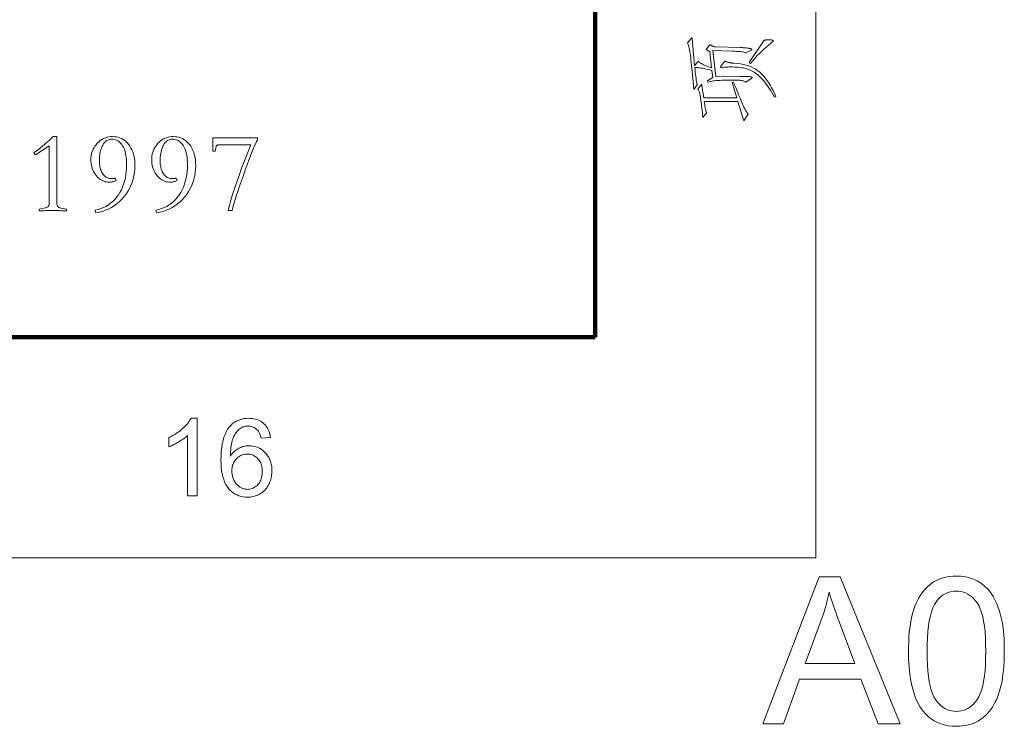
# Model space of a CAD drawing. Extents: x 0 to 1189, y 0 to 841.
# Tile 121 of 135: x 1143 to 1188, y 2 to 34. Entities that reach past the tile are written whole.
import ezdxf

# ---------------------------------------------------------------- set-up
doc = ezdxf.new("R2010")
doc.units = 0

msp = doc.modelspace()

# ---------------------------------------------------------------- linework, layer by layer
at = {"color": 7, "lineweight": 13}
for p, q in [((1179, 10), (1179, 831)), ((10, 10), (1179, 10))]:
    msp.add_line(p, q, dxfattribs=at)
at = {"color": 7, "lineweight": 100}
for p, q in [((1169, 20), (1169, 821)), ((20, 20), (1169, 20))]:
    msp.add_line(p, q, dxfattribs=at)
at = {"color": 7, "lineweight": 13}
for points in [[(1173.345, 33.532), (1173.351, 33.538), (1173.356, 33.544), (1173.36, 33.549), (1173.365, 33.553), (1173.369, 33.556), (1173.372, 33.559), (1173.376, 33.561), (1173.379, 33.563), (1173.381, 33.564), (1173.384, 33.564), (1173.386, 33.564), (1173.388, 33.562), (1173.39, 33.56), (1173.392, 33.558), (1173.394, 33.554), (1173.395, 33.549), (1173.396, 33.544), (1173.398, 33.538), (1173.399, 33.531), (1173.4, 33.523), (1173.508, 32.311), (1173.649, 32.469), (1173.653, 32.473), (1173.657, 32.477), (1173.661, 32.481), (1173.665, 32.484), (1173.668, 32.486), (1173.672, 32.488), (1173.675, 32.49), (1173.678, 32.491), (1173.68, 32.491), (1173.683, 32.492), (1173.685, 32.492), (1173.687, 32.491), (1173.69, 32.49), (1173.693, 32.489), (1173.696, 32.487), (1173.699, 32.485), (1173.702, 32.483), (1173.705, 32.48), (1173.708, 32.477), (1173.712, 32.474), (1173.734, 32.452), (1173.764, 32.43), (1173.801, 32.406), (1173.847, 32.381), (1173.9, 32.355), (1173.961, 32.328), (1174.029, 32.299), (1174.106, 32.269), (1174.19, 32.239), (1174.282, 32.207), (1174.196, 32.931), (1174.029, 33.035), (1174.178, 33.225), (1174.181, 33.229), (1174.183, 33.233), (1174.186, 33.236), (1174.189, 33.239), (1174.192, 33.242), (1174.194, 33.244), (1174.197, 33.245), (1174.2, 33.246), (1174.203, 33.247), (1174.205, 33.247), (1174.208, 33.247), (1174.211, 33.247), (1174.214, 33.246), (1174.217, 33.245), (1174.22, 33.244), (1174.223, 33.242), (1174.226, 33.241), (1174.23, 33.239), (1174.233, 33.236), (1174.237, 33.234), (1174.257, 33.219), (1174.278, 33.206), (1174.3, 33.194), (1174.322, 33.184), (1174.345, 33.175), (1174.369, 33.168), (1174.394, 33.162), (1174.419, 33.157), (1174.445, 33.154), (1174.472, 33.152), (1175.576, 33.121), (1175.624, 33.12), (1175.67, 33.118), (1175.714, 33.116), (1175.755, 33.113), (1175.795, 33.11), (1175.833, 33.107), (1175.868, 33.103), (1175.902, 33.099), (1175.934, 33.094), (1175.963, 33.089), (1175.99, 33.084), (1176.014, 33.078), (1176.036, 33.073), (1176.054, 33.068), (1176.07, 33.064), (1176.083, 33.059), (1176.093, 33.054), (1176.1, 33.05), (1176.104, 33.046), (1176.106, 33.041), (1176.105, 33.037), (1176.104, 33.033), (1176.102, 33.029), (1176.1, 33.026), (1176.097, 33.022), (1176.093, 33.018), (1176.088, 33.014), (1176.083, 33.01), (1176.076, 33.007), (1176.069, 33.003), (1175.83, 32.876), (1175.807, 32.889), (1175.775, 32.901), (1175.736, 32.912), (1175.688, 32.922), (1175.632, 32.931), (1175.567, 32.938), (1175.495, 32.945), (1175.414, 32.95), (1175.325, 32.955), (1175.228, 32.958), (1174.341, 32.985), (1174.477, 31.79), (1175.576, 31.808), (1175.651, 31.809), (1175.719, 31.809), (1175.782, 31.809), (1175.838, 31.809), (1175.887, 31.808), (1175.931, 31.807), (1175.968, 31.805), (1175.999, 31.803), (1176.024, 31.8), (1176.042, 31.797), (1176.057, 31.794), (1176.07, 31.791), (1176.082, 31.788), (1176.092, 31.784), (1176.1, 31.781), (1176.107, 31.778), (1176.112, 31.775), (1176.116, 31.772), (1176.118, 31.769), (1176.119, 31.765), (1176.119, 31.762), (1176.118, 31.759), (1176.116, 31.755), (1176.113, 31.752), (1176.11, 31.748), (1176.106, 31.744), (1176.101, 31.74), (1176.096, 31.736), (1176.09, 31.731), (1176.083, 31.727), (1175.816, 31.56), (1175.796, 31.575), (1175.773, 31.589), (1175.746, 31.601), (1175.716, 31.612), (1175.683, 31.621), (1175.646, 31.628), (1175.605, 31.634), (1175.561, 31.638), (1175.514, 31.64), (1175.463, 31.641), (1174.73, 31.637), (1174.663, 31.636), (1174.597, 31.633), (1174.532, 31.63), (1174.469, 31.624), (1174.406, 31.617), (1174.346, 31.609), (1174.286, 31.599), (1174.228, 31.587), (1174.171, 31.574), (1174.115, 31.56), (1174.088, 31.609), (1174.332, 31.772), (1174.296, 32.08), (1174.199, 32.106), (1174.109, 32.129), (1174.025, 32.149), (1173.948, 32.167), (1173.876, 32.182), (1173.811, 32.194), (1173.752, 32.203), (1173.699, 32.21), (1173.653, 32.214), (1173.612, 32.216), (1173.603, 32.216), (1173.593, 32.216), (1173.583, 32.215), (1173.573, 32.215), (1173.564, 32.215), (1173.554, 32.214), (1173.545, 32.213), (1173.536, 32.213), (1173.526, 32.212), (1173.517, 32.211), (1173.528, 32.1), (1173.539, 31.996), (1173.55, 31.9), (1173.561, 31.812), (1173.572, 31.73), (1173.583, 31.657), (1173.593, 31.591), (1173.604, 31.532), (1173.615, 31.481), (1173.626, 31.437), (1173.468, 31.216), (1173.452, 31.396), (1173.438, 31.569), (1173.423, 31.734), (1173.409, 31.89), (1173.395, 32.039), (1173.382, 32.18), (1173.369, 32.313), (1173.356, 32.438), (1173.344, 32.555), (1173.332, 32.664), (1173.32, 32.765), (1173.307, 32.859), (1173.294, 32.945), (1173.28, 33.023), (1173.265, 33.095), (1173.25, 33.158), (1173.234, 33.214), (1173.218, 33.263), (1173.2, 33.304), (1173.183, 33.338)], [(1176.667, 33.456), (1176.693, 33.459), (1176.717, 33.462), (1176.741, 33.465), (1176.765, 33.467), (1176.787, 33.469), (1176.808, 33.471), (1176.828, 33.472), (1176.848, 33.473), (1176.866, 33.473), (1176.884, 33.474), (1176.901, 33.473), (1176.917, 33.473), (1176.933, 33.472), (1176.948, 33.471), (1176.962, 33.469), (1176.976, 33.467), (1176.989, 33.465), (1177.001, 33.462), (1177.013, 33.459), (1177.024, 33.456), (1177.035, 33.452), (1177.044, 33.448), (1177.052, 33.445), (1177.059, 33.441), (1177.065, 33.438), (1177.07, 33.435), (1177.074, 33.431), (1177.076, 33.428), (1177.078, 33.425), (1177.078, 33.422), (1177.078, 33.418), (1177.077, 33.415), (1177.076, 33.411), (1177.073, 33.408), (1177.071, 33.404), (1177.067, 33.4), (1177.063, 33.396), (1177.058, 33.392), (1177.053, 33.388), (1177.047, 33.383), (1176.943, 33.303), (1176.84, 33.219), (1176.738, 33.132), (1176.637, 33.04), (1176.537, 32.944), (1176.437, 32.844), (1176.338, 32.741), (1176.24, 32.633), (1176.143, 32.521), (1176.047, 32.406), (1175.988, 32.446)], [(1174.676, 32.243), (1174.857, 32.483), (1174.86, 32.487), (1174.864, 32.491), (1174.867, 32.494), (1174.87, 32.497), (1174.873, 32.5), (1174.876, 32.502), (1174.879, 32.503), (1174.881, 32.504), (1174.884, 32.505), (1174.886, 32.505), (1174.888, 32.505), (1174.891, 32.505), (1174.893, 32.504), (1174.896, 32.504), (1174.898, 32.503), (1174.901, 32.502), (1174.903, 32.501), (1174.906, 32.499), (1174.908, 32.498), (1174.911, 32.496), (1174.922, 32.491), (1174.934, 32.485), (1174.947, 32.48), (1174.961, 32.475), (1174.977, 32.47), (1174.994, 32.464), (1175.013, 32.459), (1175.033, 32.454), (1175.054, 32.449), (1175.076, 32.444), (1175.099, 32.439), (1175.122, 32.435), (1175.145, 32.431), (1175.167, 32.428), (1175.19, 32.424), (1175.212, 32.422), (1175.234, 32.419), (1175.256, 32.417), (1175.278, 32.416), (1175.3, 32.415), (1175.446, 32.403), (1175.586, 32.385), (1175.719, 32.36), (1175.845, 32.329), (1175.965, 32.291), (1176.079, 32.246), (1176.186, 32.195), (1176.286, 32.137), (1176.38, 32.072), (1176.468, 32.001), (1176.551, 31.923), (1176.631, 31.837), (1176.71, 31.745), (1176.786, 31.645), (1176.859, 31.539), (1176.93, 31.425), (1176.999, 31.304), (1177.066, 31.176), (1177.13, 31.041), (1177.192, 30.899), (1177.133, 30.867), (1177.07, 30.982), (1177.007, 31.091), (1176.944, 31.194), (1176.882, 31.292), (1176.82, 31.383), (1176.758, 31.469), (1176.697, 31.549), (1176.636, 31.623), (1176.575, 31.692), (1176.515, 31.754), (1176.455, 31.812), (1176.395, 31.865), (1176.335, 31.915), (1176.274, 31.96), (1176.214, 32.002), (1176.154, 32.039), (1176.094, 32.072), (1176.034, 32.102), (1175.974, 32.127), (1175.913, 32.148), (1175.851, 32.166), (1175.786, 32.182), (1175.716, 32.196), (1175.643, 32.209), (1175.566, 32.219), (1175.485, 32.228), (1175.4, 32.234), (1175.312, 32.239), (1175.22, 32.242), (1175.124, 32.243), (1175.071, 32.242), (1175.02, 32.241), (1174.973, 32.24), (1174.927, 32.237), (1174.885, 32.234), (1174.845, 32.23), (1174.808, 32.225), (1174.773, 32.22), (1174.741, 32.214), (1174.712, 32.207)], [(1175.273, 31.555), (1175.324, 31.43), (1175.372, 31.311), (1175.419, 31.197), (1175.463, 31.09), (1175.505, 30.987), (1175.546, 30.89), (1175.584, 30.799), (1175.621, 30.714), (1175.655, 30.634), (1175.687, 30.56), (1175.718, 30.491), (1175.747, 30.427), (1175.775, 30.369), (1175.802, 30.316), (1175.827, 30.269), (1175.851, 30.227), (1175.874, 30.19), (1175.895, 30.158), (1175.915, 30.132), (1175.934, 30.112), (1175.748, 29.804), (1175.472, 30.682), (1173.943, 30.682), (1173.955, 30.6), (1173.967, 30.525), (1173.979, 30.457), (1173.99, 30.395), (1174.002, 30.34), (1174.012, 30.292), (1174.023, 30.25), (1174.032, 30.216), (1174.042, 30.187), (1174.051, 30.166), (1173.884, 29.953), (1173.872, 30.069), (1173.861, 30.179), (1173.85, 30.282), (1173.839, 30.38), (1173.828, 30.472), (1173.818, 30.559), (1173.808, 30.639), (1173.798, 30.713), (1173.789, 30.782), (1173.78, 30.845), (1173.77, 30.902), (1173.76, 30.956), (1173.75, 31.006), (1173.738, 31.052), (1173.726, 31.094), (1173.713, 31.131), (1173.699, 31.165), (1173.684, 31.195), (1173.669, 31.221), (1173.653, 31.243), (1173.793, 31.419), (1173.797, 31.424), (1173.801, 31.429), (1173.804, 31.433), (1173.807, 31.437), (1173.81, 31.44), (1173.813, 31.442), (1173.817, 31.444), (1173.819, 31.445), (1173.822, 31.446), (1173.825, 31.446), (1173.828, 31.446), (1173.83, 31.445), (1173.832, 31.442), (1173.834, 31.439), (1173.836, 31.435), (1173.838, 31.43), (1173.84, 31.424), (1173.841, 31.417), (1173.842, 31.41), (1173.843, 31.401), (1173.92, 30.845), (1175.422, 30.845), (1175.205, 31.532)], [(1145.016, 25.719), (1144.96, 25.722), (1144.903, 25.725), (1144.845, 25.727), (1144.785, 25.729), (1144.724, 25.731), (1144.661, 25.732), (1144.598, 25.733), (1144.532, 25.734), (1144.466, 25.735), (1144.398, 25.735), (1144.33, 25.735), (1144.263, 25.734), (1144.198, 25.733), (1144.134, 25.732), (1144.072, 25.731), (1144.011, 25.729), (1143.951, 25.727), (1143.893, 25.725), (1143.836, 25.722), (1143.78, 25.719), (1143.78, 25.803), (1144.055, 25.851), (1144.09, 25.86), (1144.121, 25.871), (1144.149, 25.885), (1144.173, 25.902), (1144.193, 25.921), (1144.21, 25.943), (1144.223, 25.967), (1144.232, 25.995), (1144.238, 26.024), (1144.24, 26.057), (1144.24, 28.665), (1143.611, 28.258), (1143.537, 28.358), (1143.612, 28.408), (1143.689, 28.464), (1143.769, 28.524), (1143.852, 28.589), (1143.939, 28.659), (1144.028, 28.735), (1144.12, 28.815), (1144.215, 28.901), (1144.313, 28.991), (1144.414, 29.087), (1144.588, 29.087), (1144.588, 26.057), (1144.59, 26.022), (1144.595, 25.991), (1144.605, 25.962), (1144.617, 25.937), (1144.634, 25.914), (1144.654, 25.895), (1144.678, 25.878), (1144.706, 25.864), (1144.738, 25.853), (1144.773, 25.846), (1145.016, 25.803)], [(1147.28, 27.097), (1147.25, 27.082), (1147.22, 27.068), (1147.19, 27.056), (1147.159, 27.046), (1147.128, 27.037), (1147.097, 27.03), (1147.066, 27.025), (1147.034, 27.021), (1147.001, 27.018), (1146.969, 27.018), (1146.902, 27.021), (1146.837, 27.029), (1146.774, 27.044), (1146.712, 27.064), (1146.653, 27.091), (1146.595, 27.123), (1146.538, 27.161), (1146.484, 27.205), (1146.431, 27.255), (1146.38, 27.311), (1146.333, 27.371), (1146.29, 27.433), (1146.252, 27.499), (1146.22, 27.567), (1146.192, 27.639), (1146.17, 27.713), (1146.152, 27.789), (1146.139, 27.869), (1146.132, 27.951), (1146.129, 28.036), (1146.132, 28.124), (1146.141, 28.208), (1146.155, 28.29), (1146.175, 28.369), (1146.201, 28.445), (1146.232, 28.518), (1146.269, 28.589), (1146.312, 28.656), (1146.36, 28.721), (1146.414, 28.783), (1146.473, 28.841), (1146.533, 28.893), (1146.596, 28.938), (1146.662, 28.978), (1146.73, 29.011), (1146.8, 29.038), (1146.873, 29.06), (1146.948, 29.075), (1147.026, 29.084), (1147.106, 29.087), (1147.196, 29.083), (1147.283, 29.072), (1147.365, 29.054), (1147.445, 29.029), (1147.52, 28.996), (1147.593, 28.956), (1147.661, 28.908), (1147.726, 28.854), (1147.787, 28.792), (1147.845, 28.723), (1147.898, 28.648), (1147.946, 28.568), (1147.988, 28.485), (1148.024, 28.397), (1148.055, 28.304), (1148.08, 28.208), (1148.1, 28.107), (1148.114, 28.001), (1148.122, 27.892), (1148.125, 27.778), (1148.12, 27.616), (1148.105, 27.459), (1148.08, 27.306), (1148.045, 27.157), (1148, 27.012), (1147.945, 26.872), (1147.88, 26.736), (1147.806, 26.604), (1147.721, 26.476), (1147.626, 26.352), (1147.523, 26.236), (1147.415, 26.129), (1147.301, 26.033), (1147.182, 25.946), (1147.057, 25.869), (1146.926, 25.803), (1146.789, 25.746), (1146.647, 25.699), (1146.499, 25.662), (1146.346, 25.634), (1146.325, 25.751), (1146.456, 25.781), (1146.581, 25.821), (1146.701, 25.868), (1146.814, 25.925), (1146.922, 25.989), (1147.024, 26.063), (1147.12, 26.145), (1147.21, 26.235), (1147.294, 26.335), (1147.373, 26.442), (1147.444, 26.557), (1147.509, 26.677), (1147.565, 26.802), (1147.614, 26.932), (1147.656, 27.068), (1147.69, 27.209), (1147.716, 27.355), (1147.735, 27.506), (1147.746, 27.663), (1147.75, 27.825), (1147.748, 27.933), (1147.743, 28.035), (1147.733, 28.132), (1147.72, 28.224), (1147.704, 28.312), (1147.684, 28.394), (1147.66, 28.471), (1147.632, 28.543), (1147.6, 28.61), (1147.565, 28.673), (1147.527, 28.729), (1147.486, 28.78), (1147.443, 28.825), (1147.396, 28.863), (1147.348, 28.896), (1147.296, 28.923), (1147.242, 28.944), (1147.185, 28.959), (1147.126, 28.968), (1147.064, 28.971), (1147.016, 28.968), (1146.97, 28.96), (1146.926, 28.947), (1146.884, 28.928), (1146.843, 28.904), (1146.805, 28.874), (1146.768, 28.839), (1146.733, 28.799), (1146.699, 28.753), (1146.668, 28.702), (1146.639, 28.646), (1146.613, 28.587), (1146.59, 28.524), (1146.57, 28.458), (1146.553, 28.389), (1146.539, 28.316), (1146.529, 28.239), (1146.521, 28.159), (1146.516, 28.076), (1146.515, 27.989), (1146.516, 27.917), (1146.521, 27.849), (1146.528, 27.783), (1146.538, 27.72), (1146.552, 27.66), (1146.568, 27.603), (1146.587, 27.549), (1146.609, 27.497), (1146.635, 27.449), (1146.663, 27.403), (1146.693, 27.361), (1146.725, 27.323), (1146.76, 27.29), (1146.796, 27.261), (1146.834, 27.237), (1146.874, 27.217), (1146.916, 27.201), (1146.96, 27.19), (1147.006, 27.183), (1147.053, 27.181), (1147.07, 27.181), (1147.087, 27.182), (1147.105, 27.184), (1147.123, 27.185), (1147.14, 27.188), (1147.158, 27.191), (1147.177, 27.194), (1147.195, 27.198), (1147.214, 27.203), (1147.233, 27.208)], [(1150.036, 27.097), (1150.006, 27.082), (1149.976, 27.068), (1149.946, 27.056), (1149.915, 27.046), (1149.884, 27.037), (1149.853, 27.03), (1149.821, 27.025), (1149.789, 27.021), (1149.757, 27.018), (1149.724, 27.018), (1149.658, 27.021), (1149.593, 27.029), (1149.53, 27.044), (1149.468, 27.064), (1149.408, 27.091), (1149.35, 27.123), (1149.294, 27.161), (1149.24, 27.205), (1149.187, 27.255), (1149.136, 27.311), (1149.088, 27.371), (1149.046, 27.433), (1149.008, 27.499), (1148.975, 27.567), (1148.948, 27.639), (1148.925, 27.713), (1148.908, 27.789), (1148.895, 27.869), (1148.888, 27.951), (1148.885, 28.036), (1148.888, 28.124), (1148.896, 28.208), (1148.911, 28.29), (1148.931, 28.369), (1148.956, 28.445), (1148.988, 28.518), (1149.025, 28.589), (1149.068, 28.656), (1149.116, 28.721), (1149.17, 28.783), (1149.228, 28.841), (1149.289, 28.893), (1149.352, 28.938), (1149.418, 28.978), (1149.486, 29.011), (1149.556, 29.038), (1149.629, 29.06), (1149.704, 29.075), (1149.782, 29.084), (1149.862, 29.087), (1149.952, 29.083), (1150.038, 29.072), (1150.121, 29.054), (1150.2, 29.029), (1150.276, 28.996), (1150.348, 28.956), (1150.417, 28.908), (1150.482, 28.854), (1150.543, 28.792), (1150.601, 28.723), (1150.654, 28.648), (1150.701, 28.568), (1150.743, 28.485), (1150.78, 28.397), (1150.811, 28.304), (1150.836, 28.208), (1150.855, 28.107), (1150.869, 28.001), (1150.878, 27.892), (1150.88, 27.778), (1150.875, 27.616), (1150.861, 27.459), (1150.836, 27.306), (1150.801, 27.157), (1150.756, 27.012), (1150.701, 26.872), (1150.636, 26.736), (1150.561, 26.604), (1150.476, 26.476), (1150.382, 26.352), (1150.279, 26.236), (1150.171, 26.129), (1150.057, 26.033), (1149.937, 25.946), (1149.812, 25.869), (1149.681, 25.803), (1149.545, 25.746), (1149.403, 25.699), (1149.255, 25.662), (1149.102, 25.634), (1149.08, 25.751), (1149.212, 25.781), (1149.337, 25.821), (1149.456, 25.868), (1149.57, 25.925), (1149.678, 25.989), (1149.779, 26.063), (1149.875, 26.145), (1149.966, 26.235), (1150.05, 26.335), (1150.128, 26.442), (1150.2, 26.557), (1150.264, 26.677), (1150.321, 26.802), (1150.37, 26.932), (1150.411, 27.068), (1150.445, 27.209), (1150.472, 27.355), (1150.491, 27.506), (1150.502, 27.663), (1150.506, 27.825), (1150.504, 27.933), (1150.498, 28.035), (1150.489, 28.132), (1150.476, 28.224), (1150.459, 28.312), (1150.439, 28.394), (1150.415, 28.471), (1150.387, 28.543), (1150.356, 28.61), (1150.321, 28.673), (1150.283, 28.729), (1150.242, 28.78), (1150.198, 28.825), (1150.152, 28.863), (1150.103, 28.896), (1150.052, 28.923), (1149.998, 28.944), (1149.941, 28.959), (1149.881, 28.968), (1149.819, 28.971), (1149.772, 28.968), (1149.726, 28.96), (1149.682, 28.947), (1149.64, 28.928), (1149.599, 28.904), (1149.56, 28.874), (1149.523, 28.839), (1149.488, 28.799), (1149.455, 28.753), (1149.424, 28.702), (1149.394, 28.646), (1149.368, 28.587), (1149.345, 28.524), (1149.326, 28.458), (1149.309, 28.389), (1149.295, 28.316), (1149.284, 28.239), (1149.277, 28.159), (1149.272, 28.076), (1149.27, 27.989), (1149.272, 27.917), (1149.276, 27.849), (1149.284, 27.783), (1149.294, 27.72), (1149.307, 27.66), (1149.324, 27.603), (1149.343, 27.549), (1149.365, 27.497), (1149.39, 27.449), (1149.418, 27.403), (1149.449, 27.361), (1149.481, 27.323), (1149.516, 27.29), (1149.552, 27.261), (1149.59, 27.237), (1149.63, 27.217), (1149.672, 27.201), (1149.716, 27.19), (1149.761, 27.183), (1149.809, 27.181), (1149.826, 27.181), (1149.843, 27.182), (1149.86, 27.184), (1149.878, 27.185), (1149.896, 27.188), (1149.914, 27.191), (1149.932, 27.194), (1149.951, 27.198), (1149.969, 27.203), (1149.988, 27.208)], [(1151.651, 29.034), (1153.684, 29.034), (1153.684, 28.944), (1153.645, 28.871), (1153.601, 28.778), (1153.551, 28.666), (1153.495, 28.534), (1153.434, 28.382), (1153.367, 28.21), (1153.294, 28.019), (1153.216, 27.808), (1153.132, 27.577), (1153.042, 27.326), (1152.954, 27.076), (1152.874, 26.846), (1152.802, 26.637), (1152.739, 26.447), (1152.684, 26.278), (1152.637, 26.129), (1152.599, 26), (1152.568, 25.891), (1152.547, 25.803), (1152.533, 25.735), (1152.359, 25.735), (1152.414, 25.961), (1152.48, 26.204), (1152.557, 26.462), (1152.643, 26.736), (1152.74, 27.025), (1152.847, 27.331), (1152.964, 27.653), (1153.092, 27.99), (1153.229, 28.343), (1153.378, 28.712), (1151.952, 28.712), (1151.927, 28.711), (1151.904, 28.709), (1151.884, 28.706), (1151.866, 28.701), (1151.851, 28.695), (1151.838, 28.687), (1151.827, 28.679), (1151.819, 28.668), (1151.813, 28.657), (1151.81, 28.644), (1151.767, 28.422), (1151.651, 28.422)], [(1150.946, 12.805), (1150.516, 12.805), (1150.516, 15.543), (1150.484, 15.514), (1150.45, 15.484), (1150.414, 15.455), (1150.377, 15.425), (1150.337, 15.395), (1150.295, 15.366), (1150.252, 15.336), (1150.206, 15.306), (1150.159, 15.277), (1150.109, 15.247), (1150.059, 15.218), (1150.01, 15.191), (1149.963, 15.165), (1149.916, 15.141), (1149.87, 15.118), (1149.825, 15.096), (1149.782, 15.076), (1149.739, 15.058), (1149.697, 15.041), (1149.657, 15.025), (1149.657, 15.441), (1149.728, 15.475), (1149.797, 15.511), (1149.865, 15.549), (1149.931, 15.588), (1149.995, 15.628), (1150.057, 15.67), (1150.117, 15.713), (1150.176, 15.758), (1150.232, 15.804), (1150.287, 15.851), (1150.339, 15.899), (1150.389, 15.947), (1150.435, 15.995), (1150.478, 16.042), (1150.517, 16.089), (1150.554, 16.135), (1150.588, 16.182), (1150.618, 16.228), (1150.645, 16.274), (1150.669, 16.319), (1150.946, 16.319)], [(1154.276, 15.448), (1153.849, 15.414), (1153.837, 15.464), (1153.824, 15.51), (1153.81, 15.554), (1153.796, 15.595), (1153.78, 15.633), (1153.763, 15.668), (1153.745, 15.701), (1153.727, 15.731), (1153.707, 15.758), (1153.687, 15.782), (1153.651, 15.817), (1153.614, 15.848), (1153.575, 15.876), (1153.534, 15.9), (1153.492, 15.92), (1153.448, 15.936), (1153.403, 15.949), (1153.356, 15.959), (1153.307, 15.964), (1153.257, 15.966), (1153.217, 15.965), (1153.177, 15.961), (1153.138, 15.956), (1153.101, 15.948), (1153.064, 15.937), (1153.029, 15.925), (1152.994, 15.91), (1152.961, 15.893), (1152.928, 15.873), (1152.897, 15.851), (1152.857, 15.82), (1152.819, 15.787), (1152.783, 15.75), (1152.748, 15.711), (1152.715, 15.669), (1152.684, 15.625), (1152.655, 15.577), (1152.627, 15.527), (1152.601, 15.475), (1152.577, 15.419), (1152.554, 15.36), (1152.534, 15.296), (1152.517, 15.227), (1152.501, 15.153), (1152.488, 15.075), (1152.477, 14.991), (1152.468, 14.903), (1152.461, 14.81), (1152.457, 14.712), (1152.455, 14.61), (1152.487, 14.656), (1152.52, 14.699), (1152.554, 14.741), (1152.59, 14.779), (1152.627, 14.816), (1152.666, 14.85), (1152.706, 14.881), (1152.747, 14.91), (1152.79, 14.937), (1152.834, 14.961), (1152.88, 14.983), (1152.925, 15.002), (1152.971, 15.019), (1153.017, 15.034), (1153.064, 15.047), (1153.112, 15.057), (1153.159, 15.065), (1153.207, 15.071), (1153.256, 15.074), (1153.305, 15.075), (1153.39, 15.072), (1153.472, 15.063), (1153.551, 15.047), (1153.628, 15.025), (1153.703, 14.996), (1153.775, 14.961), (1153.844, 14.92), (1153.911, 14.873), (1153.975, 14.819), (1154.037, 14.759), (1154.094, 14.694), (1154.145, 14.625), (1154.191, 14.553), (1154.23, 14.476), (1154.263, 14.396), (1154.29, 14.313), (1154.311, 14.226), (1154.327, 14.134), (1154.336, 14.04), (1154.339, 13.941), (1154.337, 13.876), (1154.333, 13.811), (1154.326, 13.748), (1154.316, 13.685), (1154.303, 13.624), (1154.287, 13.563), (1154.269, 13.503), (1154.248, 13.444), (1154.224, 13.386), (1154.197, 13.329), (1154.167, 13.274), (1154.135, 13.221), (1154.102, 13.171), (1154.066, 13.124), (1154.028, 13.079), (1153.988, 13.037), (1153.946, 12.998), (1153.901, 12.961), (1153.855, 12.927), (1153.806, 12.896), (1153.756, 12.867), (1153.704, 12.841), (1153.651, 12.819), (1153.597, 12.799), (1153.541, 12.783), (1153.484, 12.769), (1153.426, 12.759), (1153.366, 12.751), (1153.305, 12.747), (1153.243, 12.745), (1153.137, 12.749), (1153.036, 12.761), (1152.938, 12.781), (1152.845, 12.808), (1152.755, 12.844), (1152.669, 12.887), (1152.588, 12.939), (1152.51, 12.998), (1152.436, 13.065), (1152.367, 13.14), (1152.302, 13.224), (1152.245, 13.319), (1152.194, 13.424), (1152.15, 13.538), (1152.112, 13.663), (1152.082, 13.799), (1152.058, 13.944), (1152.041, 14.1), (1152.031, 14.266), (1152.028, 14.443), (1152.031, 14.64), (1152.042, 14.826), (1152.061, 15.002), (1152.088, 15.166), (1152.121, 15.319), (1152.162, 15.461), (1152.211, 15.592), (1152.267, 15.712), (1152.331, 15.82), (1152.402, 15.918), (1152.47, 15.994), (1152.542, 16.063), (1152.619, 16.123), (1152.7, 16.175), (1152.786, 16.219), (1152.876, 16.255), (1152.971, 16.283), (1153.071, 16.303), (1153.175, 16.315), (1153.283, 16.319), (1153.364, 16.317), (1153.443, 16.31), (1153.518, 16.298), (1153.59, 16.282), (1153.659, 16.261), (1153.725, 16.236), (1153.788, 16.206), (1153.849, 16.171), (1153.906, 16.132), (1153.96, 16.088), (1154.011, 16.04), (1154.057, 15.988), (1154.099, 15.933), (1154.137, 15.874), (1154.171, 15.812), (1154.201, 15.746), (1154.226, 15.677), (1154.247, 15.604), (1154.264, 15.528)], [(1152.522, 13.939), (1152.523, 13.895), (1152.526, 13.851), (1152.53, 13.807), (1152.537, 13.764), (1152.545, 13.722), (1152.556, 13.679), (1152.568, 13.637), (1152.582, 13.596), (1152.598, 13.555), (1152.616, 13.514), (1152.636, 13.474), (1152.657, 13.437), (1152.679, 13.401), (1152.703, 13.367), (1152.729, 13.335), (1152.756, 13.305), (1152.785, 13.277), (1152.815, 13.251), (1152.847, 13.227), (1152.88, 13.205), (1152.914, 13.185), (1152.948, 13.167), (1152.983, 13.151), (1153.018, 13.137), (1153.054, 13.125), (1153.089, 13.116), (1153.125, 13.108), (1153.162, 13.103), (1153.198, 13.1), (1153.236, 13.099), (1153.289, 13.101), (1153.341, 13.107), (1153.392, 13.118), (1153.441, 13.134), (1153.489, 13.153), (1153.535, 13.178), (1153.579, 13.206), (1153.622, 13.239), (1153.664, 13.276), (1153.703, 13.318), (1153.741, 13.364), (1153.774, 13.412), (1153.803, 13.464), (1153.829, 13.519), (1153.85, 13.577), (1153.868, 13.639), (1153.882, 13.703), (1153.891, 13.77), (1153.897, 13.841), (1153.899, 13.915), (1153.897, 13.986), (1153.892, 14.054), (1153.882, 14.119), (1153.868, 14.181), (1153.851, 14.239), (1153.83, 14.295), (1153.805, 14.348), (1153.776, 14.397), (1153.743, 14.444), (1153.706, 14.487), (1153.666, 14.527), (1153.625, 14.562), (1153.581, 14.593), (1153.535, 14.621), (1153.487, 14.644), (1153.438, 14.662), (1153.386, 14.677), (1153.332, 14.687), (1153.277, 14.694), (1153.219, 14.696), (1153.161, 14.694), (1153.106, 14.687), (1153.052, 14.677), (1153, 14.662), (1152.95, 14.644), (1152.901, 14.621), (1152.854, 14.593), (1152.809, 14.562), (1152.766, 14.527), (1152.725, 14.487), (1152.686, 14.444), (1152.652, 14.398), (1152.621, 14.35), (1152.595, 14.299), (1152.573, 14.245), (1152.554, 14.189), (1152.54, 14.131), (1152.53, 14.069), (1152.524, 14.005)], [(1176.596, 2.473), (1179.156, 9.139), (1180.106, 9.139), (1182.835, 2.473), (1181.83, 2.473), (1181.052, 4.492), (1178.265, 4.492), (1177.533, 2.473)], [(1183.207, 5.761), (1183.21, 5.993), (1183.217, 6.215), (1183.229, 6.429), (1183.246, 6.633), (1183.268, 6.828), (1183.295, 7.013), (1183.327, 7.19), (1183.363, 7.357), (1183.404, 7.515), (1183.451, 7.664), (1183.502, 7.805), (1183.557, 7.939), (1183.618, 8.067), (1183.683, 8.188), (1183.753, 8.302), (1183.828, 8.41), (1183.907, 8.511), (1183.991, 8.606), (1184.08, 8.694), (1184.174, 8.776), (1184.272, 8.85), (1184.375, 8.916), (1184.484, 8.975), (1184.597, 9.026), (1184.715, 9.069), (1184.839, 9.104), (1184.967, 9.132), (1185.1, 9.151), (1185.238, 9.163), (1185.381, 9.167), (1185.487, 9.165), (1185.59, 9.158), (1185.691, 9.147), (1185.789, 9.132), (1185.885, 9.113), (1185.977, 9.089), (1186.068, 9.061), (1186.155, 9.028), (1186.24, 8.992), (1186.322, 8.951), (1186.402, 8.906), (1186.478, 8.857), (1186.552, 8.804), (1186.623, 8.747), (1186.692, 8.687), (1186.757, 8.623), (1186.82, 8.555), (1186.879, 8.483), (1186.936, 8.407), (1186.991, 8.328), (1187.042, 8.245), (1187.092, 8.158), (1187.139, 8.068), (1187.183, 7.974), (1187.226, 7.876), (1187.266, 7.776), (1187.304, 7.671), (1187.34, 7.563), (1187.373, 7.452), (1187.404, 7.337), (1187.433, 7.216), (1187.458, 7.087), (1187.481, 6.949), (1187.5, 6.804), (1187.517, 6.65), (1187.53, 6.489), (1187.541, 6.319), (1187.548, 6.141), (1187.553, 5.955), (1187.554, 5.761), (1187.552, 5.531), (1187.545, 5.31), (1187.533, 5.098), (1187.516, 4.895), (1187.494, 4.701), (1187.468, 4.516), (1187.436, 4.34), (1187.4, 4.173), (1187.359, 4.016), (1187.313, 3.867), (1187.263, 3.726), (1187.208, 3.592), (1187.147, 3.464), (1187.082, 3.343), (1187.013, 3.228), (1186.938, 3.12), (1186.859, 3.019), (1186.775, 2.923), (1186.686, 2.835), (1186.593, 2.753), (1186.494, 2.678), (1186.391, 2.611), (1186.282, 2.552), (1186.169, 2.501), (1186.05, 2.458), (1185.926, 2.423), (1185.797, 2.395), (1185.664, 2.375), (1185.525, 2.364), (1185.381, 2.36), (1185.192, 2.367), (1185.012, 2.387), (1184.84, 2.422), (1184.676, 2.47), (1184.52, 2.533), (1184.373, 2.609), (1184.234, 2.698), (1184.103, 2.802), (1183.981, 2.92), (1183.867, 3.051), (1183.741, 3.228), (1183.629, 3.426), (1183.531, 3.644), (1183.445, 3.884), (1183.372, 4.144), (1183.313, 4.426), (1183.267, 4.728), (1183.234, 5.052), (1183.214, 5.396)], [(1184.049, 5.761), (1184.052, 5.444), (1184.064, 5.148), (1184.083, 4.875), (1184.11, 4.623), (1184.145, 4.394), (1184.187, 4.186), (1184.237, 4.001), (1184.295, 3.837), (1184.36, 3.696), (1184.433, 3.576), (1184.511, 3.473), (1184.594, 3.38), (1184.68, 3.299), (1184.769, 3.228), (1184.862, 3.169), (1184.959, 3.12), (1185.059, 3.082), (1185.163, 3.054), (1185.27, 3.038), (1185.381, 3.033), (1185.492, 3.038), (1185.599, 3.055), (1185.703, 3.082), (1185.803, 3.12), (1185.9, 3.169), (1185.993, 3.229), (1186.082, 3.3), (1186.168, 3.382), (1186.25, 3.475), (1186.329, 3.578), (1186.402, 3.698), (1186.467, 3.84), (1186.525, 4.004), (1186.575, 4.189), (1186.617, 4.397), (1186.652, 4.626), (1186.679, 4.877), (1186.698, 5.15), (1186.709, 5.444), (1186.713, 5.761), (1186.709, 6.079), (1186.698, 6.375), (1186.679, 6.649), (1186.652, 6.901), (1186.617, 7.131), (1186.575, 7.338), (1186.525, 7.524), (1186.467, 7.687), (1186.402, 7.829), (1186.329, 7.948), (1186.25, 8.051), (1186.168, 8.143), (1186.081, 8.224), (1185.991, 8.294), (1185.898, 8.354), (1185.8, 8.403), (1185.699, 8.44), (1185.593, 8.468), (1185.484, 8.484), (1185.372, 8.489), (1185.261, 8.484), (1185.155, 8.47), (1185.054, 8.446), (1184.957, 8.413), (1184.865, 8.37), (1184.777, 8.317), (1184.694, 8.255), (1184.615, 8.184), (1184.541, 8.102), (1184.472, 8.012), (1184.391, 7.88), (1184.319, 7.727), (1184.256, 7.553), (1184.201, 7.359), (1184.154, 7.144), (1184.116, 6.909), (1184.087, 6.653), (1184.066, 6.376), (1184.053, 6.079)], [(1178.519, 5.211), (1180.779, 5.211), (1180.084, 7.057), (1180.022, 7.222), (1179.963, 7.381), (1179.907, 7.535), (1179.855, 7.682), (1179.806, 7.823), (1179.76, 7.958), (1179.718, 8.088), (1179.679, 8.211), (1179.643, 8.328), (1179.611, 8.439), (1179.584, 8.311), (1179.556, 8.183), (1179.525, 8.055), (1179.492, 7.928), (1179.457, 7.8), (1179.42, 7.673), (1179.381, 7.546), (1179.34, 7.419), (1179.297, 7.292), (1179.251, 7.166)]]:
    msp.add_lwpolyline(points, close=True, dxfattribs=at)

doc.saveas('drawing.dxf')
